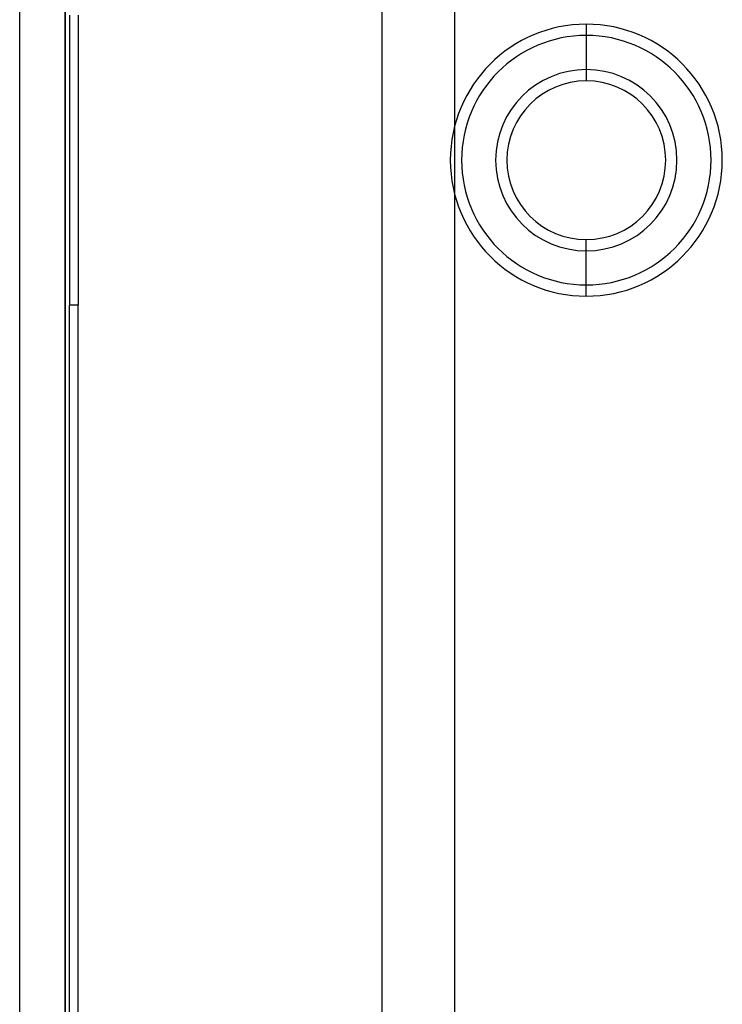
# Model space of a CAD drawing. Header units: millimetres. Extents: x -1 to 50, y 0 to 191.
# Tile 94 of 146: x 0 to 16, y 152 to 173. Entities that reach past the tile are written whole.
import ezdxf

# ---------------------------------------------------------------- set-up
doc = ezdxf.new("R2010")
doc.units = ezdxf.units.MM
doc.layers.add('MAIN-1', color=7, linetype='Continuous')
doc.layers.add('MAIN-2', color=7, linetype='Continuous')

msp = doc.modelspace()

# ---------------------------------------------------------------- linework, layer by layer
at = {"layer": 'MAIN-1'}
for p, q in [((0, 0), (0, 187.5)), ((1, 187.5), (1, 0))]:
    msp.add_line(p, q, dxfattribs=at)
for start, end in [(90, 270), (270, 90)]:
    msp.add_arc((12.5, 170.25), 1.752, start, end, dxfattribs=at)
at = {"layer": 'MAIN-2'}
for p, q in [((1, 0), (1, 187.5)), ((1, 0), (1, 187.5)), ((8, 2.2), (8, 185)), ((9.6, 2.2), (9.6, 185)), ((1.1, 173.45), (1.1, 167.05)), ((1.288, 173.45), (1.288, 167.05)), ((12.5, 173.25), (12.5, 173.25)), ((12.5, 173.25), (12.5, 172.25)), ((12.5, 173.002), (12.5, 172.002)), ((12.5, 173.002), (12.5, 173.002)), ((12.5, 172.25), (12.5, 172.25)), ((12.5, 172.002), (12.5, 172.002)), ((12.5, 168.497), (12.5, 168.497)), ((12.5, 167.497), (12.5, 168.497)), ((12.5, 167.25), (12.5, 168.25)), ((12.5, 168.25), (12.5, 168.25)), ((12.5, 167.497), (12.5, 167.497)), ((12.5, 167.25), (12.5, 167.25)), ((1.1, 23.45), (1.1, 167.05)), ((1.1, 167.05), (1.1, 167.05)), ((1.1, 167.05), (1.1, 167.05)), ((1.288, 167.05), (1.1, 167.05)), ((1.288, 23.45), (1.288, 167.05)), ((1.288, 167.05), (1.288, 167.05)), ((1.288, 167.05), (1.288, 167.05))]:
    msp.add_line(p, q, dxfattribs=at)
for radius, start, end in [(3, 90, 270), (3, 270, 90), (2.752, 90, 270), (2.752, 270, 90), (2, 90, 270), (2, 270, 90)]:
    msp.add_arc((12.5, 170.25), radius, start, end, dxfattribs=at)

doc.saveas('drawing.dxf')
